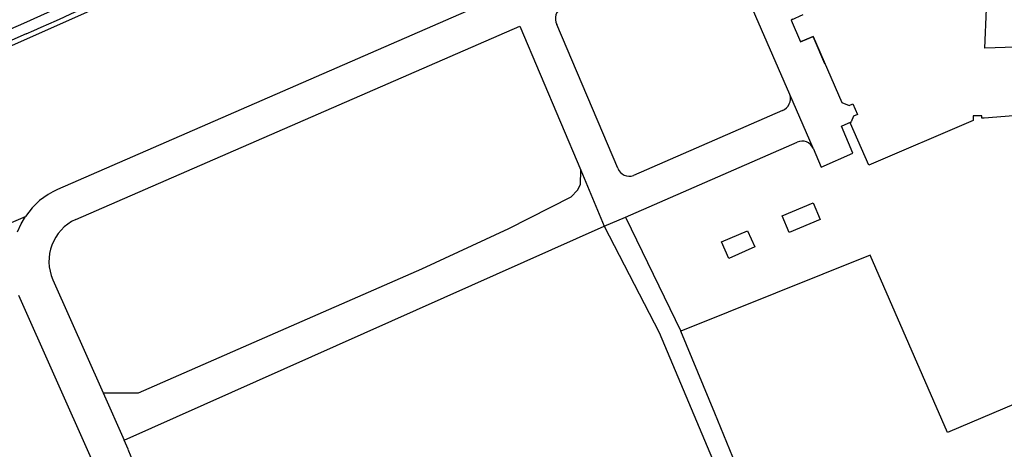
# Model space of a CAD drawing. Extents: x 145741 to 149421, y 457889 to 459999.
# Tile 71 of 84: x 148850 to 148999, y 459483 to 459548. Entities that reach past the tile are written whole.
import ezdxf

# ---------------------------------------------------------------- set-up
doc = ezdxf.new("R2010")
doc.units = 0
doc.header["$LTSCALE"] = 4
doc.layers.get('0').update_dxf_attribs({"linetype": 'CONTINUOUS'})

msp = doc.modelspace()

# ---------------------------------------------------------------- linework, layer by layer
at = {"linetype": 'Continuous'}
for p, q in [((148822.66, 459532.71), (148905.84, 459569.79)), ((148868.51, 459555.82), (148850.11, 459547.49)), ((148966.13, 459536.74), (148960.15, 459550.52)), ((148917.14, 459549.3), (148855.27, 459522.35)), ((148995.67, 459543.74), (148995.92, 459549.72)), ((148850.11, 459547.49), (148813.02, 459531.28)), ((148940.1, 459525.57), (148930.85, 459547.36)), ((148966.6, 459548.12), (148966.33, 459548.01)), ((148966.33, 459548.01), (148967.78, 459544.7)), ((148850.52, 459545.9), (148813.42, 459529.72)), ((148858.02, 459517.8), (148925.28, 459547.07)), ((148925.28, 459547.07), (148934.48, 459525.26)), ((148967.78, 459544.7), (148969.66, 459545.51)), ((148969.66, 459545.51), (148973.99, 459535.52)), ((149000.32, 459543.92), (148995.67, 459543.74)), ((148969.68, 459528.59), (148966.13, 459536.74)), ((148973.99, 459535.52), (148975.11, 459535.07)), ((148965.02, 459534.32), (148942.49, 459524.46)), ((148975.11, 459535.07), (148975.66, 459535.31)), ((148975.66, 459535.31), (148976.37, 459533.7)), ((148973.95, 459531.95), (148975.45, 459532.61)), ((148975.35, 459532.35), (148975.45, 459532.61)), ((148975.76, 459533.44), (148975.45, 459532.61)), ((148976.37, 459533.7), (148975.76, 459533.44)), ((148993.91, 459532.81), (148978.09, 459526.02)), ((148993.92, 459533.5), (148993.91, 459532.81)), ((148995.21, 459533.49), (148993.92, 459533.5)), ((148995.21, 459533.17), (148995.21, 459533.49)), ((148995.55, 459533.17), (148995.21, 459533.17)), ((149000, 459533.49), (148995.55, 459533.17)), ((148975.67, 459527.84), (148973.95, 459531.95)), ((148978.09, 459526.02), (148975.35, 459532.35)), ((148941.24, 459518.18), (148967.25, 459529.52)), ((148969.68, 459528.59), (148970.88, 459525.75)), ((148970.88, 459525.75), (148975.67, 459527.84)), ((148934.47, 459523.08), (148934.48, 459525.26)), ((148934.48, 459525.26), (148938.05, 459516.79)), ((148933.01, 459521.26), (148934, 459522.25)), ((148934, 459522.25), (148934.47, 459523.08)), ((148923.6, 459516.42), (148933.01, 459521.26)), ((149073.84, 459521.35), (148990, 459485.52)), ((148964.98, 459518.34), (148969.68, 459520.31)), ((148969.68, 459520.31), (148970.73, 459517.8)), ((148820.13, 459505.14), (148850.43, 459518.28)), ((148849.74, 459517.15), (148850.43, 459518.28)), ((148938.05, 459516.79), (148941.24, 459518.18)), ((148941.24, 459518.18), (148949.64, 459500.87)), ((148966.02, 459515.84), (148964.98, 459518.34)), ((148970.73, 459517.8), (148966.02, 459515.84)), ((148849.18, 459515.95), (148849.74, 459517.15)), ((148865.34, 459484.39), (148938.05, 459516.79)), ((148910.4, 459510.32), (148923.6, 459516.42)), ((148938.05, 459516.79), (148946.36, 459500.68)), ((148955.81, 459514.4), (148959.75, 459516.11)), ((148959.75, 459516.11), (148960.83, 459513.64)), ((148956.89, 459511.92), (148955.81, 459514.4)), ((148960.83, 459513.64), (148956.89, 459511.92)), ((148978.31, 459512.41), (148949.64, 459500.87)), ((148990, 459485.52), (148978.31, 459512.41)), ((148884.24, 459498.88), (148910.4, 459510.32)), ((148854.56, 459508.66), (148862.15, 459491.57)), ((148849.35, 459506.36), (148860.35, 459481.61)), ((148946.36, 459500.68), (148960.82, 459466.32)), ((148954.76, 459488.47), (148949.64, 459500.87)), ((148867.54, 459491.57), (148884.24, 459498.88)), ((148862.15, 459491.57), (148867.54, 459491.57)), ((148862.15, 459491.57), (148865.34, 459484.39)), ((148962.87, 459468.84), (148954.76, 459488.47)), ((148865.96, 459483), (148865.34, 459484.39))]:
    msp.add_line(p, q, dxfattribs=at)
for p, q in [((148968.13, 459548.8), (148966.33, 459548.01)), ((148966.33, 459548.01), (148967.78, 459544.7)), ((148969.66, 459545.51), (148967.78, 459544.7)), ((148971.45, 459541.36), (148969.66, 459545.51))]:
    msp.add_line(p, q)
for centre, radius, start, end in [((148079.46, 461272.55), 1890.99, 294.06389, 295.27712), ((148016.88, 461399.89), 2028.19, 293.62232, 294.78915), ((148932.47, 459548.22), 1.83, 115.166, 208.0463), ((148964.3, 459536.11), 1.94, 291.7783, 18.8036), ((148968, 459527.82), 1.85, 24.4911, 113.7941), ((148941.85, 459526.21), 1.86, 200.2675, 290.0697), ((148859.64, 459512.24), 11.01, 113.3869, 146.7558), ((148860.91, 459511.48), 6.95, 114.5538, 203.9954), ((148854.7, 459478.2), 12.24, 294.7842, 23.0515)]:
    msp.add_arc(centre, radius, start, end, dxfattribs=at)

doc.saveas('drawing.dxf')
